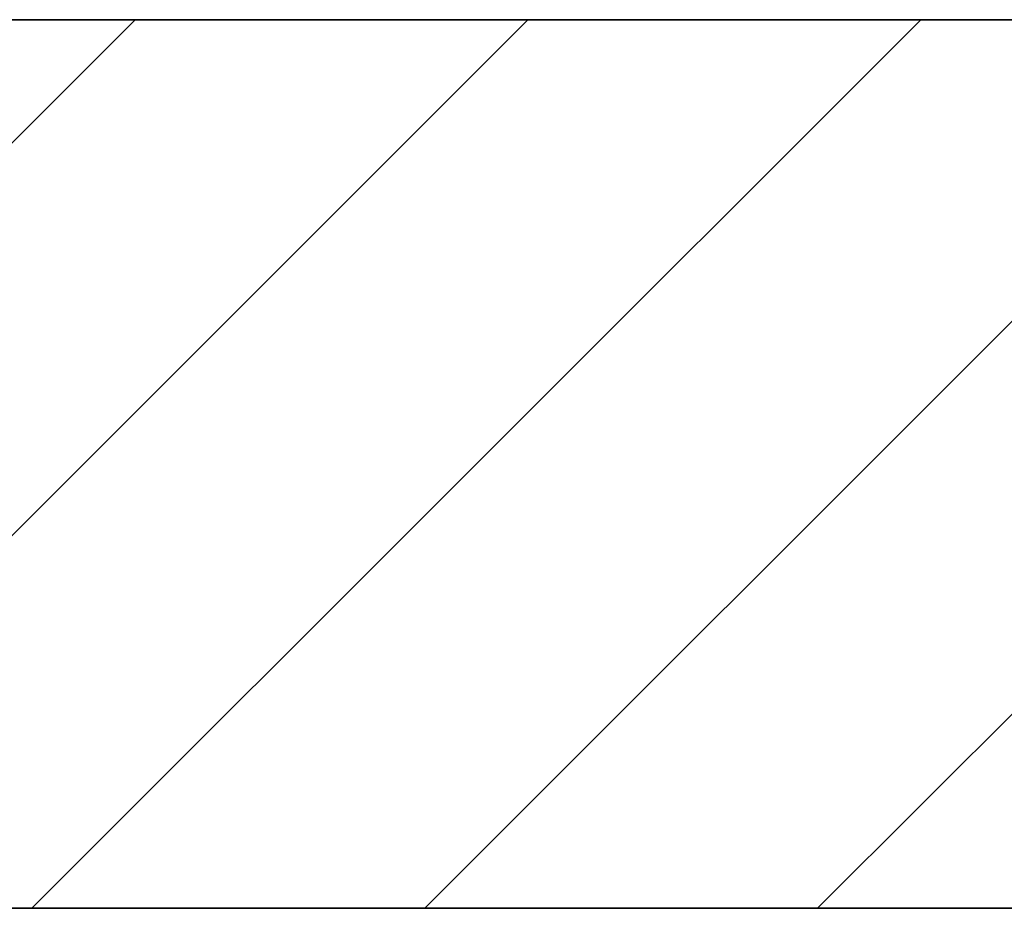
# Model space of a CAD drawing. Extents: x -459 to 541, y -543 to 550.
# Tile 206 of 256: x -290.66 to -283.57, y 487.25 to 493.65. Entities that reach past the tile are written whole.
import ezdxf

# ---------------------------------------------------------------- set-up
doc = ezdxf.new("R2010")
doc.units = 0
doc.layers.get('0').update_dxf_attribs({"lineweight": 35})
doc.layers.add('5_UG-BESTAND', color=7, linetype='Continuous', lineweight=25)
doc.layers.add('5_UG-TEXT-MASS', color=7, linetype='Continuous', lineweight=25)
for name, color, linetype, lineweight, true_color in [('A_Aussenwand', 3, 'Continuous', 35, 0x00ff00), ('A_Aussenwand-A07ALC2O1N', 3, 'Continuous', 35, 0x00ff00), ('A_Geschossdecke-A07ALC2R1N', 7, 'Continuous', 35, 0x008080)]:
    doc.layers.add(name, color=color, linetype=linetype, lineweight=lineweight, true_color=true_color)

# ---------------------------------------------------------------- blocks, each defined once
blk = doc.blocks.new('Referenz-A07ALC2I1N', base_point=(-428.9482, 493.647))
at = {"layer": '5_UG-BESTAND', "color": 0, "lineweight": 35}
blk.add_line((-290.7461, 493.647), (-198.1101, 493.647), dxfattribs=at)
at = {"layer": '5_UG-TEXT-MASS', "color": 0, "lineweight": 13}
for p, q in [((-291.6461, 493.647), (-289.8461, 493.647)), ((-290.7461, 493.647), (-289.246, 493.647))]:
    blk.add_line(p, q, dxfattribs=at)
blk = doc.blocks.new('Referenz-A07ALC2M1N', base_point=(-428.9482, 451.647))
at = {"layer": 'A_Aussenwand', "color": 0, "linetype": 'ByBlock', "ltscale": 0.35}
blk.add_line((-198.0846, 493.647), (-343.9831, 493.647), dxfattribs=at)
blk = doc.blocks.new('Referenz-A07ALC2U1N', base_point=(-417.2349, 427.085))
at = {"layer": 'A_Aussenwand-A07ALC2O1N', "color": 0, "linetype": 'ByBlock', "ltscale": 0.35}
blk.add_line((-290.7461, 487.247), (-198.1397, 487.247), dxfattribs=at)
at = {"layer": 'A_Geschossdecke-A07ALC2R1N', "color": 0, "linetype": 'ByBlock', "ltscale": 0.35}
for p, q in [((-346.1266, 493.647), (-188.4437, 493.647)), ((-346.1266, 487.247), (-188.4437, 487.247))]:
    blk.add_line(p, q, dxfattribs=at)
at = {"layer": 'A_Geschossdecke-A07ALC2R1N', "color": 0, "linetype": 'ByBlock', "lineweight": 18, "ltscale": 0.18}
for p, q in [((-296.2273, 487.247), (-289.8273, 493.647)), ((-293.3989, 487.247), (-286.9989, 493.647)), ((-290.5704, 487.247), (-284.1704, 493.647)), ((-287.742, 487.247), (-281.342, 493.647)), ((-284.9136, 487.247), (-278.5136, 493.647))]:
    blk.add_line(p, q, dxfattribs=at)

msp = doc.modelspace()

# ---------------------------------------------------------------- block references
at = {"color": 251, "lineweight": 25, "ltscale": 0.25, "true_color": 0x585858}
for name, p in [('Referenz-A07ALC2M1N', (-428.9482, 451.647)), ('Referenz-A07ALC2I1N', (-428.9482, 493.647)), ('Referenz-A07ALC2U1N', (-417.2349, 427.085))]:
    msp.add_blockref(name, p, dxfattribs=at)

doc.saveas('drawing.dxf')
